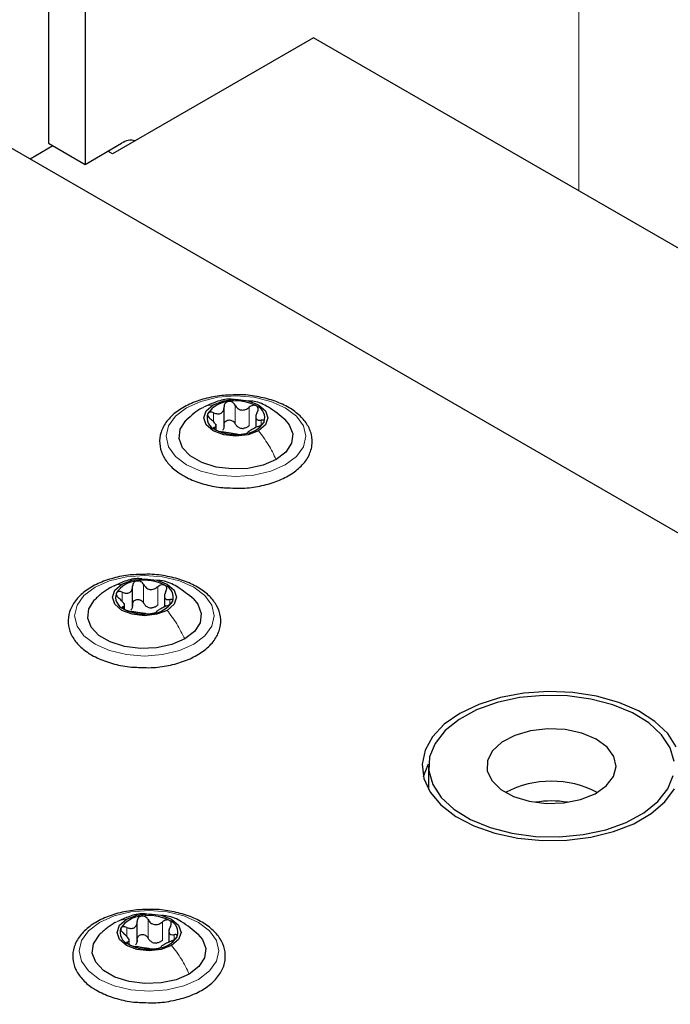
# Paper-space layout 'Blatt2' of a CAD drawing. Header units: millimetres. Extents: x 5 to 418, y 2 to 292.
# Tile 83 of 112: x 110 to 118, y 247 to 260. Entities that reach past the tile are written whole.
import ezdxf

# ---------------------------------------------------------------- set-up
doc = ezdxf.new("R2010")
doc.units = ezdxf.units.MM

psp = doc.layouts.new('Blatt2')

# ---------------------------------------------------------------- linework, layer by layer
at = {"color": 7, "linetype": 'Continuous', "lineweight": 18}
for p, q in [((117.018, 270.084), (117.018, 257.496)), ((112.587, 254.497), (112.587, 254.735)), ((112.311, 254.519), (112.311, 254.636)), ((112.771, 254.469), (112.771, 254.707)), ((112.924, 254.479), (112.924, 254.541)), ((112.322, 254.426), (112.322, 254.448)), ((111.132, 252.206), (111.132, 252.323)), ((111.408, 252.184), (111.408, 252.422)), ((111.593, 252.156), (111.593, 252.394)), ((111.745, 252.166), (111.745, 252.228)), ((111.144, 252.112), (111.144, 252.135)), ((111.467, 247.864), (111.467, 248.102)), ((111.652, 247.835), (111.652, 248.074)), ((111.191, 247.885), (111.191, 248.002)), ((111.804, 247.846), (111.804, 247.908)), ((111.203, 247.792), (111.203, 247.815))]:
    psp.add_line(p, q, dxfattribs=at)
at = {"color": 7, "linetype": 'Continuous', "lineweight": 25}
for p, q in [((110.182, 263.96), (110.182, 258.109)), ((110.654, 263.688), (110.654, 257.836)), ((113.6, 259.469), (111.007, 257.973)), ((166.987, 228.65), (113.6, 259.469)), ((167.34, 224.772), (109.357, 258.245)), ((110.241, 258.075), (109.947, 257.905)), ((110.182, 258.109), (110.654, 257.836)), ((110.654, 257.836), (111.125, 258.109)), ((111.007, 257.973), (110.948, 258.007)), ((112.446, 254.449), (112.446, 254.712)), ((112.855, 254.608), (112.855, 254.445)), ((112.342, 254.42), (112.342, 254.488)), ((111.267, 252.136), (111.267, 252.399)), ((111.676, 252.295), (111.676, 252.132)), ((111.163, 252.107), (111.163, 252.175)), ((115.081, 250.081), (115.081, 249.808)), ((115.081, 249.808), (115.082, 249.779)), ((111.326, 247.815), (111.326, 248.079)), ((111.735, 247.975), (111.735, 247.812)), ((111.222, 247.787), (111.222, 247.855))]:
    psp.add_line(p, q, dxfattribs=at)
at = {"color": 7, "linetype": 'Continuous', "lineweight": 18, "flags": 128}
for points in [[(111.962, 254.7), (112.148, 254.783), (112.365, 254.835), (112.598, 254.852), (112.831, 254.835), (113.048, 254.783), (113.235, 254.7), (113.378, 254.593), (113.468, 254.467), (113.498, 254.333), (113.468, 254.198), (113.378, 254.073), (113.235, 253.965), (113.048, 253.883), (112.831, 253.831), (112.598, 253.813), (112.365, 253.831), (112.148, 253.883), (111.962, 253.965), (111.819, 254.073), (111.729, 254.198), (111.698, 254.333), (111.729, 254.467), (111.819, 254.593), (111.962, 254.7)], [(110.783, 252.387), (110.97, 252.47), (111.187, 252.521), (111.42, 252.539), (111.653, 252.521), (111.87, 252.47), (112.056, 252.387), (112.199, 252.279), (112.289, 252.154), (112.32, 252.02), (112.289, 251.885), (112.199, 251.76), (112.056, 251.652), (111.87, 251.57), (111.653, 251.518), (111.42, 251.5), (111.187, 251.518), (110.97, 251.57), (110.783, 251.652), (110.64, 251.76), (110.551, 251.885), (110.52, 252.02), (110.551, 252.154), (110.64, 252.279), (110.783, 252.387)], [(110.842, 248.067), (111.029, 248.149), (111.246, 248.201), (111.479, 248.219), (111.712, 248.201), (111.929, 248.149), (112.115, 248.067), (112.258, 247.959), (112.348, 247.834), (112.379, 247.699), (112.348, 247.565), (112.258, 247.44), (112.115, 247.332), (111.929, 247.25), (111.712, 247.198), (111.479, 247.18), (111.246, 247.198), (111.029, 247.25), (110.842, 247.332), (110.699, 247.44), (110.609, 247.565), (110.579, 247.699), (110.609, 247.834), (110.699, 247.959), (110.842, 248.067)]]:
    psp.add_lwpolyline(points, dxfattribs=at)
at = {"color": 7, "linetype": 'Continuous', "lineweight": 25, "flags": 128}
for points in [[(112.89, 254.403), (112.756, 254.351), (112.598, 254.333), (112.441, 254.351), (112.307, 254.403), (112.217, 254.48), (112.186, 254.571), (112.217, 254.662), (112.307, 254.739)], [(112.307, 254.739), (112.441, 254.791), (112.598, 254.809), (112.756, 254.791), (112.89, 254.739), (112.98, 254.662), (113.011, 254.571), (112.98, 254.48), (112.89, 254.403)], [(113.117, 254.033), (112.95, 253.961), (112.754, 253.919), (112.546, 253.911), (112.342, 253.936), (112.159, 253.994), (112.011, 254.079), (111.911, 254.185), (111.867, 254.303), (111.882, 254.423), (111.955, 254.536), (111.96, 254.541)], [(113.228, 254.549), (113.285, 254.481), (113.33, 254.363), (113.315, 254.243), (113.242, 254.13), (113.117, 254.033)], [(111.128, 252.426), (111.262, 252.478), (111.42, 252.496), (111.578, 252.478), (111.712, 252.426), (111.801, 252.349), (111.832, 252.258), (111.801, 252.167), (111.712, 252.089)], [(111.712, 252.089), (111.578, 252.038), (111.42, 252.02), (111.262, 252.038), (111.128, 252.089), (111.039, 252.167), (111.007, 252.258), (111.039, 252.349), (111.128, 252.426)], [(111.938, 251.72), (111.771, 251.648), (111.576, 251.606), (111.368, 251.597), (111.164, 251.623), (110.98, 251.681), (110.833, 251.766), (110.733, 251.872), (110.688, 251.989), (110.703, 252.11), (110.776, 252.223), (110.781, 252.228)], [(112.05, 252.236), (112.107, 252.168), (112.151, 252.05), (112.136, 251.93), (112.064, 251.817), (111.938, 251.72)], [(118.194, 250.317), (118.084, 250.485), (117.92, 250.637), (117.708, 250.768), (117.456, 250.872), (117.173, 250.946), (116.871, 250.987), (116.561, 250.993), (116.254, 250.964), (115.964, 250.9), (115.7, 250.806), (115.474, 250.683), (115.293, 250.538), (115.165, 250.374), (115.094, 250.2), (115.084, 250.021), (115.135, 249.844), (115.244, 249.676), (115.408, 249.524), (115.62, 249.393), (115.873, 249.289), (116.155, 249.215), (116.458, 249.174), (116.768, 249.169), (117.074, 249.198), (117.365, 249.261), (117.628, 249.355), (117.855, 249.478), (118.035, 249.624), (118.164, 249.787), (118.234, 249.961)], [(118.274, 250.33), (118.163, 250.501), (117.998, 250.657), (117.785, 250.793), (117.532, 250.902), (117.247, 250.982), (116.941, 251.029), (116.625, 251.043), (116.31, 251.021), (116.008, 250.965), (115.73, 250.877), (115.486, 250.761)], [(115.486, 250.761), (115.284, 250.62), (115.132, 250.459), (115.036, 250.285), (114.998, 250.104), (115.021, 249.921), (115.103, 249.744), (115.241, 249.58), (115.431, 249.433), (115.665, 249.31), (115.936, 249.215), (116.233, 249.151), (116.545, 249.121), (116.862, 249.125), (117.172, 249.164), (117.463, 249.236), (117.725, 249.339), (117.949, 249.468), (118.127, 249.62), (118.252, 249.788)], [(117.469, 250.205), (117.381, 250.326), (117.24, 250.428), (117.056, 250.505), (116.843, 250.551), (116.617, 250.561), (116.394, 250.536), (116.191, 250.477), (116.024, 250.388), (115.904, 250.277), (115.84, 250.152), (115.837, 250.021), (115.896, 249.894), (116.012, 249.781), (116.176, 249.691), (116.376, 249.629), (116.598, 249.601), (116.825, 249.609), (117.039, 249.651), (117.226, 249.725), (117.371, 249.826), (117.464, 249.946), (117.498, 250.075), (117.469, 250.205)], [(118.244, 250.14), (118.194, 250.317)], [(115.014, 249.945), (115.077, 250.101), (115.082, 250.11)], [(111.187, 248.106), (111.321, 248.158), (111.479, 248.176), (111.637, 248.158), (111.77, 248.106), (111.86, 248.029), (111.891, 247.938), (111.86, 247.846), (111.77, 247.769)], [(111.77, 247.769), (111.637, 247.718), (111.479, 247.699), (111.321, 247.718), (111.187, 247.769), (111.098, 247.846), (111.066, 247.938), (111.098, 248.029), (111.187, 248.106)], [(111.997, 247.4), (111.83, 247.328), (111.635, 247.286), (111.426, 247.277), (111.223, 247.303), (111.039, 247.361), (110.892, 247.446), (110.792, 247.552), (110.747, 247.669), (110.762, 247.789), (110.835, 247.902), (110.84, 247.907)], [(112.109, 247.916), (112.166, 247.847), (112.21, 247.73), (112.195, 247.609), (112.122, 247.497), (111.997, 247.4)]]:
    psp.add_lwpolyline(points, dxfattribs=at)
at = {"color": 7, "linetype": 'Continuous', "lineweight": 25}
for centre, radius, start, end in [((111.251, 257.93), 0.219, 76.5924, 125.1851), ((112.522, 254.438), 0.342, 93.4335, 146.5611), ((112.599, 254.213), 0.576, 62.6428, 99.7711), ((112.392, 254.572), 0.165, 160.539, 249.2579), ((112.805, 254.57), 0.165, 340.539, 69.2579), ((112.675, 254.704), 0.342, 273.4335, 326.5611), ((112.598, 254.929), 0.576, 242.6428, 279.7711), ((112.701, 254.644), 0.211, 254.2708, 268.1431), ((111.343, 252.125), 0.342, 93.4335, 146.5611), ((111.421, 251.9), 0.576, 62.6428, 99.7711), ((111.627, 252.257), 0.165, 340.539, 69.2579), ((111.213, 252.259), 0.165, 160.539, 249.2579), ((111.496, 252.39), 0.342, 273.4335, 326.5611), ((111.419, 252.616), 0.576, 242.6428, 279.7711), ((111.522, 252.331), 0.211, 254.2708, 268.1431), ((116.664, 248.626), 1.261, 62.1352, 117.8648), ((116.664, 248.428), 1.204, 80.1308, 99.8692), ((111.402, 247.805), 0.342, 93.4335, 146.5611), ((111.479, 247.579), 0.576, 62.6428, 99.7711), ((111.686, 247.937), 0.165, 340.539, 69.2579), ((111.272, 247.939), 0.165, 160.539, 249.2579), ((111.555, 248.07), 0.342, 273.4335, 326.5611), ((111.478, 248.296), 0.576, 242.6428, 279.7711), ((111.581, 248.011), 0.211, 254.2708, 268.1431)]:
    psp.add_arc(centre, radius, start, end, dxfattribs=at)
for points, knots in [([(112.614, 254.866), (112.547, 254.865), (112.405, 254.863), (112.195, 254.821), (111.996, 254.751), (111.828, 254.652), (111.701, 254.53), (111.625, 254.388), (111.607, 254.239), (111.644, 254.096), (111.73, 253.968), (111.83, 253.88), (111.901, 253.837), (111.92, 253.825)], [0, 0, 0, 0, 0.0866794, 0.1860201, 0.2857737, 0.3862316, 0.4874251, 0.5875941, 0.6837558, 0.7762888, 0.8686662, 0.9642393, 1, 1, 1, 1]), ([(112.523, 253.667), (112.568, 253.665), (112.688, 253.658), (112.883, 253.682), (113.094, 253.736), (113.28, 253.82), (113.431, 253.929), (113.536, 254.061), (113.587, 254.208), (113.58, 254.356), (113.52, 254.493), (113.415, 254.614), (113.267, 254.717), (113.082, 254.798), (112.87, 254.848), (112.709, 254.871), (112.623, 254.866), (112.614, 254.866)], [0, 0, 0, 0, 0.043178, 0.116961, 0.19094, 0.26533, 0.340301, 0.415461, 0.48884, 0.558844, 0.627333, 0.696902, 0.76915, 0.842962, 0.916921, 0.990714, 1, 1, 1, 1]), ([(112.576, 254.806), (112.559, 254.808), (112.481, 254.817), (112.348, 254.783), (112.243, 254.734), (112.193, 254.711)], [0, 0, 0, 0, 0.12537, 0.585999, 1, 1, 1, 1]), ([(112.501, 254.78), (112.493, 254.778), (112.477, 254.774), (112.458, 254.757), (112.447, 254.737), (112.446, 254.721), (112.446, 254.714)], [0, 0, 0, 0, 0.250033, 0.499632, 0.749228, 1, 1, 1, 1]), ([(112.587, 254.735), (112.582, 254.742), (112.574, 254.756), (112.553, 254.772), (112.528, 254.781), (112.51, 254.781), (112.501, 254.78)], [0, 0, 0, 0, 0.249815, 0.499908, 0.75012, 1, 1, 1, 1]), ([(112.587, 254.735), (112.596, 254.721), (112.611, 254.698), (112.642, 254.679), (112.668, 254.671), (112.696, 254.671), (112.733, 254.679), (112.756, 254.696), (112.771, 254.707)], [0, 0, 0, 0, 0.249199, 0.374336, 0.49893, 0.624007, 0.749759, 1, 1, 1, 1]), ([(113.233, 254.544), (113.164, 254.602), (113.044, 254.702), (112.877, 254.781), (112.789, 254.786), (112.767, 254.788)], [0, 0, 0, 0, 0.507466, 0.877443, 1, 1, 1, 1]), ([(112.16, 254.696), (112.125, 254.675), (112.053, 254.63), (111.99, 254.57), (111.958, 254.539)], [0, 0, 0, 0, 0.473586, 1, 1, 1, 1]), ([(112.236, 254.627), (112.235, 254.622), (112.232, 254.611), (112.239, 254.591), (112.253, 254.572), (112.266, 254.56), (112.273, 254.554)], [0, 0, 0, 0, 0.249857, 0.499466, 0.749011, 1, 1, 1, 1]), ([(112.311, 254.636), (112.303, 254.639), (112.287, 254.644), (112.265, 254.645), (112.246, 254.64), (112.239, 254.631), (112.236, 254.627)], [0, 0, 0, 0, 0.249807, 0.500055, 0.750309, 1, 1, 1, 1]), ([(112.311, 254.636), (112.328, 254.63), (112.353, 254.621), (112.386, 254.623), (112.408, 254.63), (112.426, 254.645), (112.443, 254.672), (112.445, 254.697), (112.446, 254.714)], [0, 0, 0, 0, 0.249168, 0.374303, 0.498903, 0.623987, 0.749746, 1, 1, 1, 1]), ([(112.864, 254.724), (112.857, 254.727), (112.843, 254.733), (112.817, 254.731), (112.792, 254.723), (112.778, 254.712), (112.771, 254.707)], [0, 0, 0, 0, 0.249991, 0.499611, 0.749127, 1, 1, 1, 1]), ([(112.874, 254.647), (112.867, 254.632), (112.856, 254.608), (112.854, 254.579), (112.858, 254.561), (112.869, 254.548), (112.888, 254.538), (112.91, 254.54), (112.924, 254.541)], [0, 0, 0, 0, 0.249201, 0.374338, 0.498932, 0.624008, 0.74976, 1, 1, 1, 1]), ([(112.874, 254.647), (112.878, 254.655), (112.885, 254.669), (112.886, 254.691), (112.88, 254.711), (112.869, 254.72), (112.864, 254.724)], [0, 0, 0, 0, 0.249852, 0.499902, 0.750115, 1, 1, 1, 1]), ([(112.322, 254.448), (112.33, 254.45), (112.341, 254.453), (112.343, 254.467), (112.339, 254.48), (112.328, 254.498), (112.308, 254.523), (112.287, 254.542), (112.273, 254.554)], [0, 0, 0, 0, 0.249201, 0.374338, 0.498932, 0.624008, 0.74976, 1, 1, 1, 1]), ([(112.446, 254.476), (112.446, 254.483), (112.447, 254.499), (112.458, 254.519), (112.477, 254.535), (112.501, 254.543), (112.527, 254.543), (112.553, 254.534), (112.574, 254.518), (112.582, 254.504), (112.587, 254.497)], [0, 0, 0, 0, 0.125193, 0.249438, 0.374279, 0.499024, 0.623869, 0.749369, 0.87443, 1, 1, 1, 1]), ([(112.644, 254.441), (112.632, 254.448), (112.608, 254.462), (112.594, 254.486), (112.587, 254.497)], [0, 0, 0, 0, 0.498457, 1, 1, 1, 1]), ([(112.886, 254.46), (112.894, 254.463), (112.91, 254.47), (112.932, 254.484), (112.951, 254.5), (112.957, 254.51), (112.961, 254.515)], [0, 0, 0, 0, 0.249807, 0.500055, 0.750309, 1, 1, 1, 1]), ([(112.961, 254.515), (112.962, 254.52), (112.965, 254.529), (112.957, 254.538), (112.944, 254.543), (112.93, 254.542), (112.924, 254.541)], [0, 0, 0, 0, 0.2498571, 0.4994664, 0.7490114, 1, 1, 1, 1]), ([(112.322, 254.448), (112.319, 254.447), (112.312, 254.445), (112.31, 254.438), (112.317, 254.429), (112.328, 254.421), (112.333, 254.418)], [0, 0, 0, 0, 0.249852, 0.499902, 0.750115, 1, 1, 1, 1]), ([(112.333, 254.418), (112.34, 254.414), (112.354, 254.407), (112.379, 254.398), (112.404, 254.392), (112.419, 254.389), (112.426, 254.388)], [0, 0, 0, 0, 0.249991, 0.499611, 0.749127, 1, 1, 1, 1]), ([(112.446, 254.476), (112.445, 254.463), (112.444, 254.437), (112.431, 254.417), (112.424, 254.407)], [0, 0, 0, 0, 0.50155, 1, 1, 1, 1]), ([(112.61, 254.36), (112.6, 254.361), (112.586, 254.363), (112.555, 254.367), (112.529, 254.371), (112.501, 254.375), (112.464, 254.382), (112.441, 254.386), (112.426, 254.388)], [0, 0, 0, 0, 0.249199, 0.374336, 0.49893, 0.624007, 0.749759, 1, 1, 1, 1]), ([(112.61, 254.36), (112.614, 254.359), (112.623, 254.358), (112.644, 254.357), (112.669, 254.358), (112.687, 254.361), (112.695, 254.362)], [0, 0, 0, 0, 0.249815, 0.499908, 0.75012, 1, 1, 1, 1]), ([(112.771, 254.469), (112.76, 254.46), (112.737, 254.442), (112.708, 254.436), (112.694, 254.433)], [0, 0, 0, 0, 0.501552, 1, 1, 1, 1]), ([(112.695, 254.362), (112.704, 254.363), (112.72, 254.366), (112.738, 254.372), (112.75, 254.378), (112.751, 254.38), (112.751, 254.382)], [0, 0, 0, 0, 0.250033, 0.499632, 0.749228, 1, 1, 1, 1]), ([(112.886, 254.46), (112.869, 254.452), (112.844, 254.441), (112.811, 254.423), (112.789, 254.411), (112.771, 254.4), (112.754, 254.389), (112.752, 254.385), (112.751, 254.382)], [0, 0, 0, 0, 0.249168, 0.374303, 0.498903, 0.623987, 0.749746, 1, 1, 1, 1]), ([(111.92, 253.825), (111.951, 253.809), (112.038, 253.762), (112.208, 253.706), (112.384, 253.67), (112.492, 253.668), (112.523, 253.667)], [0, 0, 0, 0, 0.180167, 0.52014, 0.85956, 1, 1, 1, 1]), ([(111.435, 252.553), (111.369, 252.552), (111.226, 252.55), (111.016, 252.508), (110.817, 252.438), (110.65, 252.339), (110.523, 252.217), (110.447, 252.075), (110.428, 251.926), (110.465, 251.783), (110.551, 251.655), (110.651, 251.567), (110.722, 251.524), (110.742, 251.512)], [0, 0, 0, 0, 0.086679, 0.18602, 0.285774, 0.386232, 0.487425, 0.587594, 0.683756, 0.776289, 0.868666, 0.964239, 1, 1, 1, 1]), ([(111.387, 252.494), (111.374, 252.495), (111.299, 252.504), (111.169, 252.47), (111.064, 252.421), (111.015, 252.397)], [0, 0, 0, 0, 0.101836, 0.574859, 1, 1, 1, 1]), ([(111.323, 252.467), (111.315, 252.465), (111.298, 252.46), (111.28, 252.444), (111.269, 252.424), (111.268, 252.408), (111.267, 252.401)], [0, 0, 0, 0, 0.250033, 0.499632, 0.749228, 1, 1, 1, 1]), ([(111.408, 252.422), (111.404, 252.429), (111.395, 252.443), (111.374, 252.459), (111.349, 252.468), (111.332, 252.467), (111.323, 252.467)], [0, 0, 0, 0, 0.2498147, 0.4999078, 0.7501201, 1, 1, 1, 1]), ([(111.345, 251.354), (111.389, 251.352), (111.509, 251.345), (111.705, 251.369), (111.916, 251.423), (112.102, 251.507), (112.253, 251.616), (112.358, 251.748), (112.409, 251.895), (112.401, 252.043), (112.342, 252.179), (112.236, 252.301), (112.088, 252.404), (111.903, 252.485), (111.691, 252.535), (111.53, 252.557), (111.445, 252.553), (111.435, 252.553)], [0, 0, 0, 0, 0.043178, 0.116961, 0.19094, 0.26533, 0.340301, 0.415461, 0.48884, 0.558844, 0.627333, 0.696902, 0.76915, 0.842962, 0.916921, 0.990714, 1, 1, 1, 1]), ([(112.055, 252.231), (111.985, 252.289), (111.865, 252.389), (111.699, 252.468), (111.611, 252.473), (111.589, 252.475)], [0, 0, 0, 0, 0.507466, 0.877443, 1, 1, 1, 1]), ([(110.981, 252.383), (110.947, 252.362), (110.874, 252.317), (110.812, 252.257), (110.779, 252.225)], [0, 0, 0, 0, 0.473586, 1, 1, 1, 1]), ([(111.132, 252.323), (111.124, 252.326), (111.109, 252.331), (111.086, 252.332), (111.067, 252.327), (111.061, 252.318), (111.058, 252.314)], [0, 0, 0, 0, 0.249807, 0.500055, 0.750309, 1, 1, 1, 1]), ([(111.132, 252.323), (111.149, 252.317), (111.175, 252.308), (111.207, 252.309), (111.229, 252.317), (111.247, 252.332), (111.264, 252.359), (111.266, 252.384), (111.267, 252.401)], [0, 0, 0, 0, 0.249168, 0.374303, 0.498903, 0.623987, 0.749746, 1, 1, 1, 1]), ([(111.408, 252.422), (111.418, 252.407), (111.432, 252.385), (111.463, 252.366), (111.489, 252.358), (111.517, 252.357), (111.554, 252.366), (111.577, 252.383), (111.593, 252.394)], [0, 0, 0, 0, 0.249199, 0.374336, 0.49893, 0.624007, 0.749759, 1, 1, 1, 1]), ([(111.685, 252.411), (111.678, 252.414), (111.664, 252.419), (111.639, 252.418), (111.614, 252.41), (111.6, 252.399), (111.593, 252.394)], [0, 0, 0, 0, 0.249991, 0.499611, 0.749127, 1, 1, 1, 1]), ([(111.696, 252.334), (111.688, 252.319), (111.677, 252.295), (111.676, 252.266), (111.68, 252.248), (111.69, 252.235), (111.71, 252.225), (111.731, 252.227), (111.745, 252.228)], [0, 0, 0, 0, 0.249201, 0.374338, 0.498932, 0.624008, 0.74976, 1, 1, 1, 1]), ([(111.696, 252.334), (111.699, 252.341), (111.706, 252.356), (111.708, 252.378), (111.702, 252.398), (111.691, 252.407), (111.685, 252.411)], [0, 0, 0, 0, 0.249852, 0.499902, 0.750115, 1, 1, 1, 1]), ([(111.058, 252.314), (111.056, 252.308), (111.053, 252.298), (111.061, 252.278), (111.075, 252.258), (111.088, 252.247), (111.095, 252.241)], [0, 0, 0, 0, 0.249857, 0.499466, 0.749011, 1, 1, 1, 1]), ([(111.144, 252.135), (111.151, 252.137), (111.162, 252.14), (111.164, 252.153), (111.16, 252.167), (111.15, 252.185), (111.13, 252.21), (111.109, 252.229), (111.095, 252.241)], [0, 0, 0, 0, 0.249201, 0.374338, 0.498932, 0.624008, 0.74976, 1, 1, 1, 1]), ([(111.267, 252.162), (111.268, 252.17), (111.269, 252.186), (111.28, 252.206), (111.298, 252.222), (111.322, 252.23), (111.349, 252.23), (111.374, 252.221), (111.395, 252.205), (111.404, 252.191), (111.408, 252.184)], [0, 0, 0, 0, 0.125193, 0.249438, 0.374279, 0.499024, 0.623869, 0.749369, 0.87443, 1, 1, 1, 1]), ([(111.707, 252.146), (111.715, 252.15), (111.731, 252.157), (111.754, 252.171), (111.773, 252.186), (111.779, 252.197), (111.782, 252.202)], [0, 0, 0, 0, 0.249807, 0.500055, 0.750309, 1, 1, 1, 1]), ([(111.782, 252.202), (111.784, 252.206), (111.786, 252.216), (111.779, 252.225), (111.765, 252.23), (111.752, 252.228), (111.745, 252.228)], [0, 0, 0, 0, 0.249857, 0.499466, 0.749011, 1, 1, 1, 1]), ([(111.144, 252.135), (111.14, 252.134), (111.133, 252.132), (111.132, 252.125), (111.138, 252.116), (111.149, 252.108), (111.155, 252.105)], [0, 0, 0, 0, 0.2498519, 0.4999015, 0.7501147, 1, 1, 1, 1]), ([(111.155, 252.105), (111.162, 252.101), (111.175, 252.094), (111.201, 252.085), (111.226, 252.079), (111.24, 252.076), (111.247, 252.075)], [0, 0, 0, 0, 0.249991, 0.499611, 0.749127, 1, 1, 1, 1]), ([(111.267, 252.162), (111.267, 252.149), (111.266, 252.124), (111.252, 252.104), (111.245, 252.094)], [0, 0, 0, 0, 0.50155, 1, 1, 1, 1]), ([(111.432, 252.047), (111.422, 252.048), (111.408, 252.05), (111.377, 252.054), (111.35, 252.058), (111.322, 252.062), (111.286, 252.069), (111.263, 252.073), (111.247, 252.075)], [0, 0, 0, 0, 0.249199, 0.374336, 0.49893, 0.624007, 0.749759, 1, 1, 1, 1]), ([(111.465, 252.128), (111.453, 252.135), (111.429, 252.149), (111.415, 252.172), (111.408, 252.184)], [0, 0, 0, 0, 0.498457, 1, 1, 1, 1]), ([(111.593, 252.156), (111.581, 252.147), (111.558, 252.129), (111.53, 252.123), (111.516, 252.12)], [0, 0, 0, 0, 0.501552, 1, 1, 1, 1]), ([(111.517, 252.049), (111.525, 252.05), (111.542, 252.053), (111.56, 252.059), (111.571, 252.064), (111.572, 252.067), (111.573, 252.068)], [0, 0, 0, 0, 0.250033, 0.499632, 0.749228, 1, 1, 1, 1]), ([(111.707, 252.146), (111.691, 252.139), (111.665, 252.128), (111.632, 252.11), (111.61, 252.098), (111.593, 252.087), (111.576, 252.076), (111.574, 252.072), (111.573, 252.068)], [0, 0, 0, 0, 0.2491679, 0.3743031, 0.4989033, 0.6239875, 0.7497462, 1, 1, 1, 1]), ([(111.432, 252.047), (111.436, 252.046), (111.445, 252.045), (111.466, 252.044), (111.491, 252.045), (111.508, 252.048), (111.517, 252.049)], [0, 0, 0, 0, 0.249815, 0.499908, 0.75012, 1, 1, 1, 1]), ([(110.742, 251.512), (110.772, 251.496), (110.86, 251.449), (111.03, 251.393), (111.206, 251.357), (111.313, 251.355), (111.345, 251.354)], [0, 0, 0, 0, 0.180167, 0.52014, 0.85956, 1, 1, 1, 1]), ([(111.494, 248.233), (111.428, 248.232), (111.285, 248.229), (111.075, 248.188), (110.876, 248.117), (110.709, 248.019), (110.582, 247.896), (110.506, 247.755), (110.487, 247.605), (110.524, 247.463), (110.61, 247.335), (110.71, 247.247), (110.781, 247.204), (110.801, 247.192)], [0, 0, 0, 0, 0.086679, 0.18602, 0.285774, 0.386232, 0.487425, 0.587594, 0.683756, 0.776289, 0.868666, 0.964239, 1, 1, 1, 1]), ([(111.449, 248.173), (111.435, 248.175), (111.359, 248.184), (111.228, 248.15), (111.123, 248.101), (111.074, 248.077)], [0, 0, 0, 0, 0.10857, 0.578046, 1, 1, 1, 1]), ([(111.382, 248.147), (111.373, 248.145), (111.357, 248.14), (111.339, 248.124), (111.328, 248.104), (111.327, 248.088), (111.326, 248.08)], [0, 0, 0, 0, 0.250033, 0.499632, 0.749228, 1, 1, 1, 1]), ([(111.467, 248.102), (111.463, 248.109), (111.454, 248.123), (111.433, 248.139), (111.408, 248.148), (111.39, 248.147), (111.382, 248.147)], [0, 0, 0, 0, 0.2498147, 0.4999078, 0.7501201, 1, 1, 1, 1]), ([(111.404, 247.034), (111.448, 247.032), (111.568, 247.025), (111.764, 247.049), (111.975, 247.103), (112.161, 247.186), (112.311, 247.296), (112.417, 247.428), (112.468, 247.575), (112.46, 247.723), (112.401, 247.859), (112.295, 247.98), (112.147, 248.084), (111.962, 248.165), (111.75, 248.215), (111.589, 248.237), (111.504, 248.233), (111.494, 248.233)], [0, 0, 0, 0, 0.043178, 0.116961, 0.19094, 0.26533, 0.340301, 0.415461, 0.48884, 0.558844, 0.627333, 0.696902, 0.76915, 0.842962, 0.916921, 0.990714, 1, 1, 1, 1]), ([(112.114, 247.911), (112.044, 247.969), (111.924, 248.069), (111.758, 248.148), (111.67, 248.153), (111.648, 248.155)], [0, 0, 0, 0, 0.507466, 0.877443, 1, 1, 1, 1]), ([(111.04, 248.063), (111.006, 248.042), (110.933, 247.997), (110.871, 247.937), (110.838, 247.905)], [0, 0, 0, 0, 0.4735862, 1, 1, 1, 1]), ([(111.191, 248.002), (111.183, 248.005), (111.168, 248.011), (111.145, 248.012), (111.126, 248.007), (111.12, 247.998), (111.117, 247.994)], [0, 0, 0, 0, 0.249807, 0.500055, 0.750309, 1, 1, 1, 1]), ([(111.191, 248.002), (111.208, 247.996), (111.234, 247.987), (111.266, 247.989), (111.288, 247.997), (111.306, 248.012), (111.323, 248.039), (111.325, 248.064), (111.326, 248.08)], [0, 0, 0, 0, 0.249168, 0.374303, 0.498903, 0.623987, 0.749746, 1, 1, 1, 1]), ([(111.467, 248.102), (111.477, 248.087), (111.491, 248.065), (111.522, 248.046), (111.548, 248.037), (111.576, 248.037), (111.613, 248.046), (111.636, 248.063), (111.652, 248.074)], [0, 0, 0, 0, 0.2491995, 0.3743362, 0.4989302, 0.6240074, 0.7497593, 1, 1, 1, 1]), ([(111.744, 248.091), (111.737, 248.094), (111.723, 248.099), (111.698, 248.098), (111.673, 248.089), (111.659, 248.079), (111.652, 248.074)], [0, 0, 0, 0, 0.2499907, 0.4996106, 0.7491271, 1, 1, 1, 1]), ([(111.755, 248.014), (111.747, 247.998), (111.736, 247.975), (111.735, 247.946), (111.739, 247.928), (111.749, 247.915), (111.769, 247.905), (111.79, 247.906), (111.804, 247.908)], [0, 0, 0, 0, 0.249201, 0.374338, 0.498932, 0.624008, 0.74976, 1, 1, 1, 1]), ([(111.755, 248.014), (111.758, 248.021), (111.765, 248.036), (111.767, 248.058), (111.761, 248.078), (111.75, 248.086), (111.744, 248.091)], [0, 0, 0, 0, 0.249852, 0.499902, 0.750115, 1, 1, 1, 1]), ([(111.117, 247.994), (111.115, 247.988), (111.112, 247.978), (111.12, 247.958), (111.134, 247.938), (111.147, 247.927), (111.153, 247.921)], [0, 0, 0, 0, 0.249857, 0.499466, 0.749011, 1, 1, 1, 1]), ([(111.203, 247.815), (111.21, 247.817), (111.221, 247.82), (111.223, 247.833), (111.219, 247.847), (111.209, 247.865), (111.189, 247.89), (111.168, 247.909), (111.153, 247.921)], [0, 0, 0, 0, 0.249201, 0.374338, 0.498932, 0.624008, 0.74976, 1, 1, 1, 1]), ([(111.326, 247.842), (111.327, 247.85), (111.328, 247.865), (111.339, 247.886), (111.357, 247.902), (111.381, 247.91), (111.408, 247.91), (111.433, 247.901), (111.454, 247.885), (111.463, 247.871), (111.467, 247.864)], [0, 0, 0, 0, 0.1251933, 0.2494385, 0.3742794, 0.4990244, 0.6238686, 0.7493688, 0.8744304, 1, 1, 1, 1]), ([(111.766, 247.826), (111.774, 247.83), (111.79, 247.837), (111.813, 247.851), (111.832, 247.866), (111.838, 247.876), (111.841, 247.882)], [0, 0, 0, 0, 0.249807, 0.500055, 0.750309, 1, 1, 1, 1]), ([(111.841, 247.882), (111.842, 247.886), (111.845, 247.896), (111.838, 247.905), (111.824, 247.91), (111.811, 247.908), (111.804, 247.908)], [0, 0, 0, 0, 0.249857, 0.499466, 0.749011, 1, 1, 1, 1]), ([(111.203, 247.815), (111.199, 247.814), (111.192, 247.812), (111.191, 247.805), (111.197, 247.795), (111.208, 247.788), (111.214, 247.785)], [0, 0, 0, 0, 0.249852, 0.499902, 0.750115, 1, 1, 1, 1]), ([(111.214, 247.785), (111.221, 247.781), (111.234, 247.774), (111.26, 247.765), (111.285, 247.758), (111.299, 247.756), (111.306, 247.755)], [0, 0, 0, 0, 0.249991, 0.499611, 0.749127, 1, 1, 1, 1]), ([(111.326, 247.842), (111.326, 247.829), (111.325, 247.804), (111.311, 247.784), (111.304, 247.774)], [0, 0, 0, 0, 0.50155, 1, 1, 1, 1]), ([(111.49, 247.726), (111.481, 247.728), (111.466, 247.73), (111.436, 247.734), (111.409, 247.737), (111.381, 247.742), (111.345, 247.749), (111.321, 247.753), (111.306, 247.755)], [0, 0, 0, 0, 0.249199, 0.374336, 0.49893, 0.624007, 0.749759, 1, 1, 1, 1]), ([(111.524, 247.808), (111.512, 247.815), (111.488, 247.829), (111.474, 247.852), (111.467, 247.864)], [0, 0, 0, 0, 0.498457, 1, 1, 1, 1]), ([(111.652, 247.835), (111.64, 247.827), (111.617, 247.809), (111.589, 247.803), (111.575, 247.8)], [0, 0, 0, 0, 0.501552, 1, 1, 1, 1]), ([(111.766, 247.826), (111.749, 247.819), (111.724, 247.808), (111.691, 247.79), (111.669, 247.778), (111.652, 247.767), (111.635, 247.756), (111.633, 247.751), (111.631, 247.748)], [0, 0, 0, 0, 0.2491679, 0.3743031, 0.4989033, 0.6239875, 0.7497462, 1, 1, 1, 1]), ([(111.49, 247.726), (111.495, 247.726), (111.503, 247.725), (111.524, 247.724), (111.55, 247.725), (111.567, 247.727), (111.576, 247.729)], [0, 0, 0, 0, 0.249815, 0.499908, 0.75012, 1, 1, 1, 1]), ([(111.576, 247.729), (111.584, 247.73), (111.601, 247.733), (111.619, 247.739), (111.63, 247.744), (111.631, 247.747), (111.631, 247.748)], [0, 0, 0, 0, 0.250033, 0.499632, 0.749228, 1, 1, 1, 1]), ([(110.801, 247.192), (110.831, 247.176), (110.919, 247.129), (111.088, 247.073), (111.265, 247.036), (111.372, 247.035), (111.404, 247.034)], [0, 0, 0, 0, 0.180167, 0.52014, 0.85956, 1, 1, 1, 1])]:
    psp.add_open_spline(points, degree=3, knots=knots, dxfattribs=at)
at = {"color": 7, "linetype": 'Continuous', "lineweight": 18}
for points in [[(112.162, 254.693), (112.168, 254.698), (112.208, 254.729), (112.262, 254.735), (112.307, 254.739)], [(110.983, 252.38), (110.99, 252.385), (111.029, 252.416), (111.083, 252.422), (111.128, 252.426)], [(111.042, 248.06), (111.049, 248.065), (111.088, 248.096), (111.142, 248.102), (111.187, 248.106)]]:
    psp.add_open_spline(points, degree=3, knots=[0, 0, 0, 0, 0.162643, 1, 1, 1, 1], dxfattribs=at)
for points in [[(113.117, 254.033), (113.085, 254.099), (113.021, 254.23), (112.934, 254.345), (112.89, 254.403)], [(111.938, 251.72), (111.907, 251.786), (111.843, 251.917), (111.755, 252.032), (111.712, 252.089)], [(111.997, 247.4), (111.965, 247.466), (111.902, 247.597), (111.814, 247.712), (111.77, 247.769)]]:
    psp.add_open_spline(points, degree=3, dxfattribs=at)

doc.saveas('drawing.dxf')
